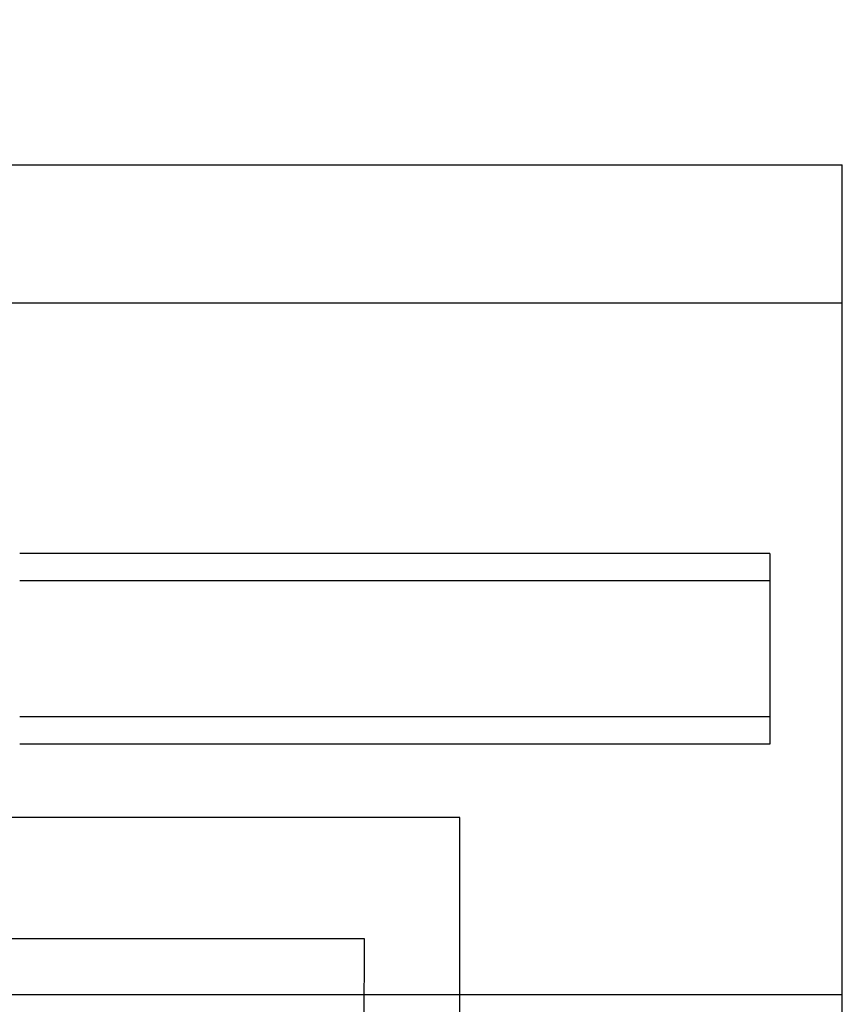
# Model space of a CAD drawing. Header units: inches. Extents: x 1390 to 5322, y 201 to 2979.
# Tile 31 of 85: x 1770 to 1921, y 2281 to 2461. Entities that reach past the tile are written whole.
import ezdxf
from ezdxf import colors
from ezdxf.entities.mleader import LeaderData, LeaderLine
from ezdxf.math import Vec2, Vec3

# ---------------------------------------------------------------- set-up
doc = ezdxf.new("R2010")
doc.units = ezdxf.units.IN
doc.header["$MEASUREMENT"] = 0
doc.layers.add('LV_PANEL MOUNT', color=7, linetype='Continuous')
doc.layers.add('OIL PUMP', color=7, linetype='Continuous')
doc.styles.get("Standard").update_dxf_attribs({"font": 'arial.ttf'})

msp = doc.modelspace()

# ---------------------------------------------------------------- linework, layer by layer
at = {"layer": 'LV_PANEL MOUNT'}
for p, q in [((1641.46, 2434.7), (1920.89, 2434.7)), ((1920.81, 2079.12), (1920.89, 2434.7)), ((1920.89, 2409.3), (1641.46, 2409.3)), ((1907.62, 2363.3), (1769.91, 2363.3)), ((1907.62, 2363.3), (1907.62, 2328.3)), ((1907.62, 2363.3), (1907.62, 2328.3)), ((1907.62, 2358.3), (1769.91, 2358.3)), ((1907.62, 2333.3), (1769.91, 2333.3)), ((1907.62, 2328.3), (1769.91, 2328.3)), ((1641.46, 2282.35), (1920.89, 2282.35))]:
    msp.add_line(p, q, dxfattribs=at)

# ---------------------------------------------------------------- leaders
ml = msp.add_multileader_mtext('Standard', dxfattribs=at)
ml.set_content('CB130', color=256)
ml.set_leader_properties()
ml.build(insert=Vec2(0, 0))
ml.multileader.update_dxf_attribs({"dogleg_length": 20.76, "arrow_head_size": 20})
ctx = ml.context
ctx.base_point, ctx.char_height, ctx.arrow_head_size, ctx.landing_gap_size, ctx.plane_origin = Vec3(1445.86, 2314.86), 16, 20, 12, Vec3(1681.91, 2238.78)
ctx.attachment_type = 2
notes = []
notes.append((ctx, [(0, (1, 1, 0), (1850.67, 2314.86), (-1, 0), 314.64, [(0, [(1850.7, 2222.26)], 0, [])])]))
ctx.mtext.insert, ctx.mtext.flow_direction = Vec3(1457.86, 2323), 5
ml = msp.add_multileader_mtext('Standard', dxfattribs=at)
ml.set_content('CB129', color=256)
ml.set_leader_properties()
ml.build(insert=Vec2(0, 0))
ml.multileader.update_dxf_attribs({"dogleg_length": 20.76, "arrow_head_size": 20})
ctx = ml.context
ctx.base_point, ctx.char_height, ctx.arrow_head_size, ctx.landing_gap_size, ctx.plane_origin = Vec3(1445.94, 2292.59), 16, 20, 12, Vec3(1664.26, 2238.78)
ctx.attachment_type = 2
notes.append((ctx, [(0, (1, 1, 0), (1833.18, 2292.59), (-1, 0), 296.99, [(0, [(1833.05, 2222.26)], 0, [])])]))
ctx.mtext.insert, ctx.mtext.flow_direction = Vec3(1457.94, 2300.72), 5
at = {"layer": 'OIL PUMP'}
ml = msp.add_multileader_mtext('Standard', dxfattribs=at)
ml.set_content('MMP107 / C220', color=256)
ml.set_leader_properties()
ml.build(insert=Vec2(0, 0))
ml.multileader.update_dxf_attribs({"dogleg_length": 20.76, "arrow_head_size": 20})
ctx = ml.context
ctx.base_point, ctx.char_height, ctx.arrow_head_size, ctx.landing_gap_size, ctx.plane_origin = Vec3(1377.57, 2486.7), 16, 20, 12, Vec3(1791.31, 2483.37)
ctx.attachment_type = 2
notes.append((ctx, [(0, (1, 1, 0), (2029.34, 2486.7), (-1, 0), 468.99, [(0, [(2029.34, 2421.89)], 0, [])])]))
ctx.mtext.insert, ctx.mtext.flow_direction = Vec3(1389.57, 2494.83), 5
for ctx, leaders in notes:
    for number, flags, end, landing, length, lines in leaders:
        leader = LeaderData()
        leader.index, (leader.has_last_leader_line, leader.has_dogleg_vector, leader.attachment_direction) = number, flags
        leader.last_leader_point, leader.dogleg_vector, leader.dogleg_length = Vec3(end), Vec3(landing), length
        for number, points, colour, breaks in lines:
            line = LeaderLine()
            line.index, line.vertices, line.color, line.breaks = number, Vec3.list(points), colors.encode_raw_color(colour), breaks
            leader.lines.append(line)
        ctx.leaders.append(leader)

doc.saveas('drawing.dxf')
